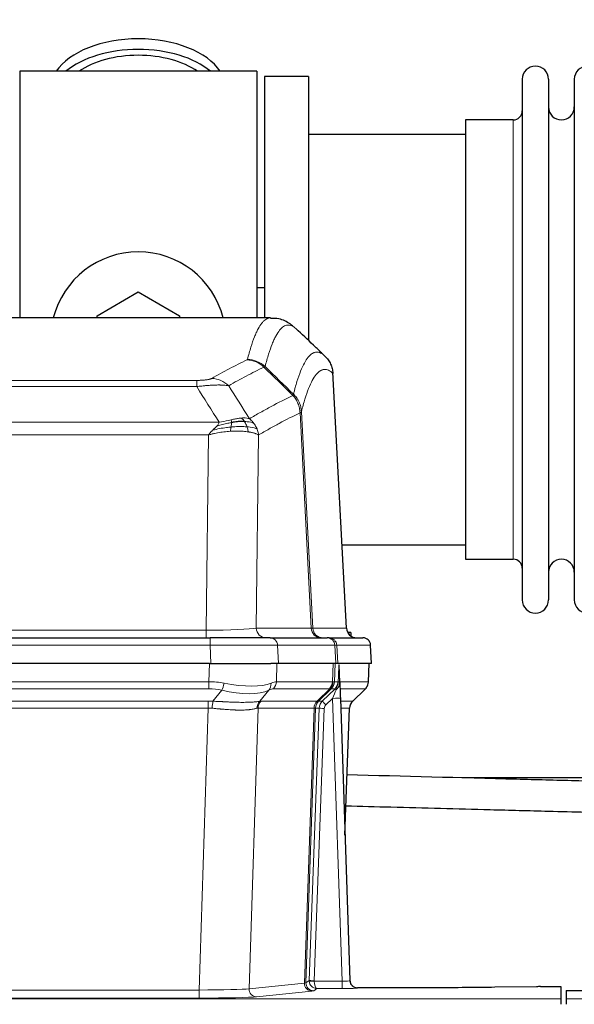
# Model space of a CAD drawing. Header units: inches. Extents: x 0 to 17820, y -10 to 12600.
# Tile 62 of 125: x 3944 to 4159, y 10429 to 10811. Entities that reach past the tile are written whole.
import ezdxf

# ---------------------------------------------------------------- set-up
doc = ezdxf.new("R2010")
doc.units = ezdxf.units.IN
doc.layers.add('1', color=7, linetype='Continuous', true_color=0xffffff)
doc.layers.add('254', color=7, linetype='Continuous', true_color=0xffffff)
doc.styles.add('latin_extended', font='simplex.shx')
doc.dimstyles.get("Standard").update_dxf_attribs({"dimtxt": 0.18, "dimasz": 0.18, "dimexe": 0.18, "dimexo": 0.0625, "dimgap": 0.09, "dimtad": 0, "dimtih": 1, "dimtoh": 1, "dimdec": 4, "dimzin": 0, "dimdsep": 46, "dimtxsty": 'Standard', "dimcen": 0.09, "dimadec": 0, "dimazin": 0, "dimtfac": 1, "dimtdec": 4, "dimtofl": 0, "dimtmove": 0, "dimatfit": 3, "dimfxl": 1, "dimtolj": 1, "dimtzin": 0, "dimarcsym": 0})

# ---------------------------------------------------------------- blocks, each defined once
blk = doc.blocks.new('_U8')
at = {"layer": '254', "color": 3, "linetype": 'Continuous', "lineweight": 13, "transparency": 16777216}
for p, q in [((3912.93, 9280.7), (3912.93, 11785.66)), ((3546.09, 9280.7), (3942.93, 9280.7)), ((3912.93, 9175.7), (3912.93, 8778.65)), ((5283.09, 8673.65), (3882.93, 8673.65))]:
    blk.add_line(p, q, dxfattribs=at)
at = {"layer": '254', "color": 3, "transparency": 16777216}
for points in [[(3930.43, 9175.7), (3895.43, 9175.7), (3912.93, 9280.7)], [(3895.43, 8778.65), (3930.43, 8778.65), (3912.93, 8673.65)]]:
    blk.add_solid(points, dxfattribs=at)
at = {"layer": 'Defpoints', "color": 0, "transparency": 16777216}
for p in [(3516.09, 9280.7), (3912.93, 8673.65), (5313.09, 8673.65)]:
    blk.add_point(p, dxfattribs=at)
at = {"layer": '254', "color": 2, "lineweight": 13, "transparency": 16777216, "insert": (3755.43, 11463.16), "char_height": 105, "attachment_point": 1, "rotation": 90, "style": 'latin_extended'}
blk.add_mtext('\\A1;607', dxfattribs=at)

msp = doc.modelspace()

# ---------------------------------------------------------------- linework, layer by layer
at = {"layer": '1', "color": 2, "linetype": 'Continuous', "lineweight": 25}
for p, q in [((3944.09, 10790.649), (3944.09, 10695.049)), ((4036.09, 10790.649), (3944.09, 10790.649)), ((4036.09, 10790.649), (4036.09, 10695.049)), ((4056.09, 10788.649), (4039.09, 10788.649)), ((4039.09, 10788.649), (4039.09, 10695.051)), ((4056.09, 10788.649), (4056.09, 10686.649)), ((4139.09, 10787.549), (4139.09, 10585.749)), ((4149.29, 10787.549), (4149.29, 10585.749)), ((4159.29, 10787.549), (4159.29, 10585.749)), ((4117.09, 10771.799), (4117.09, 10601.499)), ((4135.59, 10771.799), (4117.09, 10771.799)), ((4117.095, 10766.149), (4056.09, 10766.149)), ((3974.09, 10695.887), (3990.09, 10705.124)), ((3990.09, 10705.124), (4006.09, 10695.887)), ((4039.082, 10706.768), (4036.076, 10706.768)), ((4041.443, 10695.044), (3778.736, 10695.044)), ((3974.09, 10695.044), (3974.09, 10695.887)), ((4006.09, 10695.887), (4006.09, 10695.044)), ((4070.865, 10574.832), (4065.594, 10673.968)), ((4069.151, 10607.149), (4117.095, 10607.149)), ((4117.09, 10601.499), (4135.59, 10601.499)), ((4072.59, 10573.149), (4071.337, 10573.149)), ((4072.59, 10573.149), (4072.59, 10571.75)), ((3802.179, 10571.044), (4018, 10571.044)), ((4041.255, 10571.044), (4018, 10571.044)), ((4041.255, 10571.044), (4063.429, 10571.044)), ((4064.126, 10571.044), (4063.429, 10571.044)), ((4064.126, 10571.044), (4077.237, 10571.044)), ((4080.628, 10561.044), (4080.247, 10568.203)), ((4017.701, 10561.044), (3802.478, 10561.044)), ((4017.701, 10561.044), (4041.56, 10561.044)), ((4044.455, 10561.044), (4041.56, 10561.044)), ((4066.709, 10561.044), (4044.455, 10561.044)), ((4067.494, 10561.044), (4066.709, 10561.044)), ((4080.611, 10561.044), (4067.494, 10561.044)), ((4068.301, 10553.883), (4068.074, 10560.613)), ((4079.439, 10554.034), (4079.687, 10561.044)), ((4068.302, 10553.833), (4068.301, 10553.883)), ((4073.289, 10546.52), (4078.026, 10551.029)), ((4068.51, 10547.566), (4072.199, 10438.189)), ((4070.298, 10494.541), (4072.077, 10543.815)), ((4239.07, 10516.768), (4115.656, 10516.768)), ((4072.199, 10438.189), (4072.206, 10438.055)), ((4105.089, 10435.423), (4075.187, 10435.423)), ((4144.633, 10435.832), (4128.469, 10435.587)), ((4146.132, 10435.843), (4154.089, 10435.843)), ((4154.089, 10435.843), (4154.089, 10431.069)), ((4156.089, 10434.343), (4156.089, 10431.069)), ((4156.089, 10434.343), (4200.089, 10434.343)), ((4154.089, 10431.069), (4154.089, 10429)), ((4156.089, 10431.069), (4156.089, 10429))]:
    msp.add_line(p, q, dxfattribs=at)
at = {"layer": '1', "color": 110, "linetype": 'Continuous', "lineweight": 13}
for p, q in [((4135.59, 10771.799), (4135.59, 10601.499)), ((3807.418, 10670.837), (4012.761, 10670.837)), ((4012.761, 10668.421), (4012.761, 10670.837)), ((4070.853, 10574.835), (4065.605, 10673.53)), ((4012.761, 10668.421), (3807.418, 10668.421)), ((4057.206, 10574.835), (4052.854, 10658.227)), ((4053.41, 10658.703), (4057.787, 10574.835)), ((3798.687, 10654.59), (4021.492, 10654.59)), ((4017.379, 10649.692), (3802.8, 10649.692)), ((4016.411, 10574.009), (4017.379, 10649.692)), ((4036.811, 10649.682), (4035.854, 10574.835)), ((3803.768, 10574.009), (4016.411, 10574.009)), ((4016.411, 10571.044), (4016.411, 10574.009)), ((4035.854, 10574.835), (4057.206, 10574.835)), ((4057.787, 10574.835), (4070.853, 10574.835)), ((4018, 10568.201), (3802.179, 10568.201)), ((4018, 10571.044), (4018, 10568.201)), ((4018.293, 10561.044), (4018, 10568.201)), ((4066.336, 10568.201), (4044.162, 10568.201)), ((4044.162, 10568.201), (4044.455, 10561.044)), ((4066.709, 10561.044), (4066.336, 10568.201)), ((4067.12, 10568.201), (4067.494, 10561.044)), ((4080.231, 10568.201), (4067.12, 10568.201)), ((4080.611, 10561.044), (4080.231, 10568.201)), ((4017.51, 10554.05), (4017.701, 10561.044)), ((4043.883, 10561.044), (4043.692, 10554.05)), ((4065.44, 10554.05), (4065.683, 10561.044)), ((4066.468, 10561.044), (4066.225, 10554.05)), ((4079.423, 10554.05), (4079.671, 10561.044)), ((3802.669, 10554.05), (4017.51, 10554.05)), ((4017.51, 10551.312), (4017.51, 10554.05)), ((4043.692, 10554.05), (4065.44, 10554.05)), ((4066.225, 10554.05), (4067.686, 10554.05)), ((4068.295, 10554.05), (4079.423, 10554.05)), ((4017.51, 10551.312), (3802.669, 10551.312)), ((4019.081, 10546.485), (4022.534, 10550.754)), ((4040.733, 10550.754), (4037.24, 10546.436)), ((4064.257, 10551.312), (4042.51, 10551.312)), ((4059.477, 10546.504), (4064.423, 10551.3)), ((4064.969, 10551.3), (4060.077, 10546.556)), ((4061.514, 10546.562), (4066.441, 10551.312)), ((4066.441, 10551.312), (4065.007, 10551.312)), ((4078.205, 10551.312), (4068.385, 10551.312)), ((4073.297, 10546.539), (4078.11, 10551.12)), ((3803.011, 10546.562), (4017.168, 10546.562)), ((4017.168, 10543.824), (4017.168, 10546.562)), ((4037.743, 10546.504), (4059.477, 10546.504)), ((4060.102, 10546.562), (4061.514, 10546.562)), ((4065.512, 10547.569), (4062.902, 10545.054)), ((4069.206, 10438.028), (4065.512, 10547.569)), ((4068.544, 10546.562), (4073.284, 10546.562)), ((4017.168, 10543.824), (3803.011, 10543.824)), ((4013.694, 10434.538), (4017.168, 10543.824)), ((4036.561, 10543.783), (4033.103, 10435.007)), ((4058.295, 10543.783), (4036.561, 10543.783)), ((4054.588, 10437.254), (4058.301, 10543.783)), ((4058.884, 10543.827), (4055.174, 10437.368)), ((4056.402, 10438.265), (4060.294, 10543.827)), ((4062.291, 10543.686), (4058.4, 10438.124)), ((4060.294, 10543.827), (4058.884, 10543.827)), ((4072.066, 10543.827), (4068.636, 10543.827)), ((4070.293, 10494.714), (4072.066, 10543.827)), ((4055.174, 10437.368), (4056.402, 10438.265)), ((4058.401, 10438.028), (4069.206, 10438.028)), ((4069.206, 10438.028), (4069.206, 10435.134)), ((3806.485, 10434.538), (4013.694, 10434.538)), ((4013.694, 10434.538), (4013.694, 10431.435)), ((4033.103, 10435.007), (4054.588, 10437.254)), ((4057.497, 10434.137), (4036.012, 10431.89)), ((4059.364, 10435.134), (4058.17, 10434.262)), ((4069.206, 10435.134), (4059.364, 10435.134)), ((4075.187, 10435.423), (4075.197, 10435.291)), ((3666.089, 10431.069), (4154.089, 10431.069)), ((4013.694, 10431.435), (3806.485, 10431.435)), ((4156.089, 10431.069), (4644.089, 10431.069))]:
    msp.add_line(p, q, dxfattribs=at)
at = {"layer": '1', "color": 2, "linetype": 'Continuous', "lineweight": 25}
for centre, radius, start, end in [((4144.19, 10787.549), 5.1, 0, 180), ((4164.39, 10787.549), 5.1, 0, 180), ((4135.59, 10775.299), 3.5, 270, 0), ((4154.29, 10776.799), 5, 180, 0), ((3990.09, 10686.649), 34, 14.29875, 165.70125), ((4135.59, 10597.999), 3.5, 0, 90), ((4154.29, 10596.499), 5, 0, 180), ((4144.19, 10585.749), 5.1, 180, 0), ((4164.39, 10585.749), 5.1, 180, 0), ((4074.86, 10575.044), 4, 182.9487, 270), ((4077.251, 10568.044), 3, 3.83197, 90)]:
    msp.add_arc(centre, radius, start, end, dxfattribs=at)
for centre, major_axis, ratio, start_param, end_param in [((3990.09, 10783.719), (34, 0), 0.5735764, 0.3633693, 2.7782723), ((3990.09, 10779.623), (34, 0), 0.5735764, 0.6009523, 2.5406894), ((3990.09, 10779.623), (-30, 0), 0.5735764, 4.712389, 5.5877152), ((3990.09, 10779.623), (-30, 0), 0.5735764, 3.8370627, 4.712389), ((4068.51, 10547.74), (-0.227, 6.726), 0.0008736, 0.4374328, 1.5967123), ((4075.333, 10553.998), (3.174, -2.434), 0.9869112, 6.1322815, 6.2830018), ((4076.074, 10543.662), (-3.886, 0.947), 0.998973, 5.7186048, 6.4862172), ((4075.186, 10438.427), (-0.15, 3), 0.998739, 1.5545356, 3.0917055), ((4146.135, 10435.764), (-3, 0), 0.0262223, 4.7133912, 5.2365954)]:
    msp.add_ellipse(centre, major_axis=major_axis, ratio=ratio, start_param=start_param, end_param=end_param, dxfattribs=at)
at = {"layer": '1', "color": 110, "linetype": 'Continuous', "lineweight": 13}
for centre, major_axis, ratio, start_param, end_param in [((4032.269, 10668.827), (-4.281, 9.037), 0.9659395, 5.0815715, 5.8272089), ((4032.456, 10668.987), (-9.695, 2.45), 0.9931439, 4.2008878, 4.9582972), ((4018.608, 10661.681), (4.97, -8.677), 0.9635717, 1.8622888, 2.6052468), ((4016.491, 10575.044), (20.002, 0.052), 0.0517476, 4.708281, 6.0295934), ((4039.73, 10575.044), (0, 4), 0.9702957, 1.6231562, 3.1415927), ((4037.761, 10575.044), (-20.038, 0.208), 0.001459, 2.8976729, 3.1068244), ((4061.082, 10575.044), (0, -4), 0.9702957, 4.7647489, 6.2831853), ((4061.779, 10575.044), (0, -4), 0.9993908, 4.7647489, 6.2831853), ((4074.845, 10575.044), (0, -4), 0.9993908, 4.7647489, 6.2831853), ((4017.948, 10568.044), (27.018, 0.123), 0.0058026, 0.2445567, 1.5688664), ((4041.255, 10568.044), (0, -3), 0.9702957, 1.6231562, 3.1415927), ((4063.429, 10568.044), (0, -3), 0.9702957, 1.6231562, 3.1415927), ((4064.126, 10568.044), (0, -3), 0.9993908, 1.6231562, 3.1415927), ((4040.108, 10568.044), (27.029, 0.156), 0.000812, 0.0348973, 0.2440488), ((4077.237, 10568.044), (0, -3), 0.9993908, 1.6231562, 3.1415927), ((4016.861, 10531.19), (26.983, 1.545), 0.8452785, 1.2775604, 1.4983912), ((4022.534, 10553.631), (-0.881, -3.902), 0.2224052, 0.7930597, 1.5799958), ((4017.764, 10564.279), (-26.677, 8.186), 0.3267204, 1.882912, 2.7667489), ((4038.037, 10553.631), (1.736, -3.604), 0.8689501, 0.3464596, 1.1333957), ((4016.861, 10531.19), (27.492, 22.639), 0.1155218, 0.1441436, 0.3649744), ((4039.813, 10554.19), (0, -4), 0.9702957, 0.7679449, 1.5358897), ((4061.561, 10554.19), (0, -4), 0.9702957, 0.7679449, 1.5358897), ((4061.727, 10554.178), (-0.603, -3.954), 0.9772749, 0.9153799, 1.6837369), ((4062.192, 10554.178), (1.703, -3.619), 0.9971774, 0.3287851, 1.0971421), ((4062.23, 10554.19), (0, -4), 0.9993908, 0.7679449, 1.5358897), ((4038.43, 10531.19), (27.661, 22.629), 0.117212, 0.1096857, 0.1416659), ((4039.58, 10564.279), (-26.658, 10.191), 0.0473724, 2.9456198, 3.0909709), ((4038.43, 10531.19), (27.808, 22.856), 0.0163197, 0.0204946, 0.0524748), ((4069.684, 10553.98), (-1.999, 0.077), 0.1036431, 0.0350743, 0.8106069), ((4075.428, 10554.19), (0, 4), 0.9993908, 3.9095375, 4.6774824), ((4016.861, 10528.312), (16.721, 16.271), 0.9721633, 0.5640915, 0.7849223), ((4017.764, 10564.279), (-25.873, 10.634), 0.4068526, 1.919368, 2.8032049), ((4019.557, 10528.312), (23.46, 22.829), 0.1194803, 0.122173, 0.3430038), ((4041.126, 10528.312), (23.636, 22.829), 0.1185163, 0.0901183, 0.1220985), ((4039.58, 10564.279), (-25.449, 12.923), 0.0600246, 2.9512599, 3.096611), ((4041.207, 10528.312), (23.81, 22.997), 0.0168485, 0.0174428, 0.0494228), ((4065.512, 10547.639), (1.856, 4.567), 0.0053314, 4.6992705, 5.4949999), ((4063.665, 10554.19), (3.533, 1.889), 0.9978057, 4.9883772, 5.1348775), ((4067.83, 10549.873), (1.388, -1.44), 0.0242285, 3.1658454, 3.9417885), ((4068.416, 10550.528), (1.583, -1.222), 0.0276319, 3.169255, 3.9405385), ((4054.389, 10528.312), (23.826, 22.996), 0.016839, 6.1714068, 6.3006297), ((4016.379, 10522.562), (17.528, 16.98), 0.9676454, 0.704997, 0.7848445), ((4019.081, 10543.608), (0.32, 3.987), 0.0824896, 0.7712526, 1.5399639), ((4039.936, 10543.559), (-0.926, 3.891), 0.9457602, 0.5436933, 1.3082514), ((4040.439, 10543.626), (0, 4), 0.9702957, 0.7679449, 1.5315264), ((4013.677, 10522.395), (24.592, 23.931), 0.1189226, 0.1216051, 0.1966231), ((4062.173, 10543.626), (0, 4), 0.9702957, 0.7679449, 1.5315264), ((4062.179, 10543.626), (-0.019, 4), 0.9702844, 0.7633847, 1.5270253), ((4062.854, 10543.679), (-1.442, 3.731), 0.998056, 0.3995344, 1.1665625), ((4062.879, 10543.685), (0, 4), 0.9993908, 0.7679449, 1.5351916), ((4035.266, 10522.546), (24.847, 24.013), 0.0168512, 0.0174347, 0.0398884), ((4064.291, 10543.685), (2.83, 2.828), 0.9993905, 1.5533428, 2.3205896), ((4062.902, 10545.124), (1.388, -1.44), 0.0242285, 3.1658454, 4.7375178), ((4064.291, 10543.615), (1.703, 1.052), 0.998638, 1.7848011, 2.5520479), ((4065.512, 10547.465), (2.998, 0.101), 0.0348797, 6.2820091, 7.8528054), ((4076.061, 10543.685), (0, -4), 0.9993908, 3.9095375, 4.6767843), ((4048.416, 10522.545), (24.879, 24.014), 0.016827, 6.2565923, 6.3006169), ((4016.379, 10519.684), (2.819, 24.028), 0.8253154, 0.0219437, 0.1017912), ((4016.373, 10519.517), (20.559, 24.143), 0.1188179, 0.0965282, 0.1715462), ((4038.043, 10519.668), (20.848, 24.156), 0.0182439, 0.012207, 0.0346605), ((4062.291, 10543.756), (1.999, -0.074), 0.0348758, 3.1764983, 4.7136745), ((4051.193, 10519.668), (20.882, 24.158), 0.0154016, 6.2548756, 6.2989002), ((4059.4, 10438.159), (0.383, 2.976), 0.9995819, 1.6634693, 1.7592348), ((4058.4, 10438.194), (1.999, -0.074), 0.0348758, 3.1764983, 4.7136745), ((4058.401, 10438.098), (-1.997, -0.118), 0.0348391, 0.0373692, 1.5687431), ((4059.364, 10438.133), (-0.98, 2.84), 0.9849493, 1.294853, 2.8045628), ((4059.4, 10438.089), (0.606, 0.798), 0.9977275, 2.1838908, 2.2796563), ((4059.364, 10438.133), (-0.028, 3), 0.3214645, 1.6026847, 3.1123946), ((4069.194, 10438.29), (-3.005, 0.103), 0.0869619, 1.577888, 3.1486843), ((4075.197, 10438.29), (-2.991, -0.235), 0.9996552, 0.0000105, 1.4923863), ((4013.688, 10435.036), (20.013, 0.095), 0.0248544, 4.7125895, 6.0379715), ((4036.012, 10434.889), (0.312, -2.984), 0.969741, 4.5720353, 6.175756), ((4057.497, 10437.136), (0.312, -2.984), 0.969741, 4.5720353, 6.175756), ((4035.171, 10437.282), (20.016, 0.105), 0.0266879, 6.037898, 6.2472222), ((4058.17, 10437.261), (1.769, -2.423), 0.9990158, 4.0464368, 5.6519121), ((4035.171, 10434.283), (23.014, 0), 0.0261612, 6.0380559, 6.2473801), ((4069.194, 10435.291), (-6.003, 0), 0.0262109, 1.5728579, 3.1436542), ((4013.688, 10432.037), (-23.012, 0), 0.0261647, 1.5710736, 2.8964556)]:
    msp.add_ellipse(centre, major_axis=major_axis, ratio=ratio, start_param=start_param, end_param=end_param, dxfattribs=at)
for points, knots in [([(4032.456, 10678.923), (4032.894, 10680.662), (4033.784, 10683.858), (4034.705, 10686.493), (4035.407, 10688.258), (4035.643, 10688.811), (4036.119, 10689.847), (4036.359, 10690.33), (4037.084, 10691.673), (4037.575, 10692.428), (4038.199, 10693.195), (4038.324, 10693.34), (4038.575, 10693.611), (4038.954, 10693.992), (4039.336, 10694.294), (4040.107, 10694.791), (4040.72, 10695.015), (4041.343, 10695.044), (4041.436, 10695.044)], [0, 0, 0, 0, 0.1619138, 0.3238276, 0.3238276, 0.4047846, 0.4047846, 0.4857415, 0.4857415, 0.6476553, 0.6476553, 0.6881337, 0.6881337, 0.7286122, 0.8095691, 0.8095691, 0.9714829, 1, 1, 1, 1]), ([(4051.298, 10690.897), (4050.74, 10691.41), (4049.638, 10692.154), (4048.028, 10692.425), (4046.985, 10692.043), (4046.213, 10691.545), (4045.83, 10691.244), (4045.451, 10690.863), (4045.199, 10690.591), (4045.074, 10690.447), (4044.45, 10689.68), (4043.958, 10688.925), (4043.231, 10687.583), (4042.991, 10687.1), (4042.515, 10686.065), (4042.279, 10685.512), (4041.576, 10683.748), (4040.654, 10681.116), (4039.762, 10677.922), (4039.324, 10676.184)], [0, 0, 0, 0, 0.125, 0.25, 0.375, 0.375, 0.4375, 0.46875, 0.46875, 0.5, 0.5, 0.625, 0.625, 0.6875, 0.6875, 0.75, 0.75, 0.875, 1, 1, 1, 1]), ([(4018.608, 10671.587), (4019.742, 10672.239), (4020.877, 10672.878), (4023.149, 10674.128), (4024.287, 10674.739), (4027.702, 10676.533), (4029.984, 10677.674), (4032.269, 10678.761)], [0, 0, 0, 0, 0.25, 0.25, 0.5, 0.5, 1, 1, 1, 1]), ([(4032.456, 10678.923), (4032.45, 10678.896), (4032.431, 10678.869), (4032.368, 10678.815), (4032.325, 10678.788), (4032.269, 10678.761)], [0, 0, 0, 0, 0.5, 0.5, 1, 1, 1, 1]), ([(4050.321, 10665.469), (4050.377, 10665.692), (4050.433, 10665.912), (4050.545, 10666.349), (4050.713, 10666.996), (4051.109, 10668.459), (4051.452, 10669.631), (4052.145, 10671.865), (4053.086, 10674.552), (4054.544, 10677.71), (4055.548, 10679.232), (4056.122, 10679.925), (4056.186, 10679.999), (4056.314, 10680.144), (4056.507, 10680.354), (4056.958, 10680.797), (4057.35, 10681.094), (4057.678, 10681.296), (4057.744, 10681.335), (4057.876, 10681.406), (4058.074, 10681.507), (4058.539, 10681.694), (4058.942, 10681.772), (4059.754, 10681.819), (4060.851, 10681.589), (4061.979, 10680.775), (4062.55, 10680.221)], [0, 0, 0, 0, 0.015625, 0.015625, 0.03125, 0.0625, 0.125, 0.125, 0.25, 0.375, 0.5, 0.5, 0.515625, 0.515625, 0.53125, 0.5625, 0.625, 0.625, 0.640625, 0.640625, 0.65625, 0.6875, 0.75, 0.75, 0.875, 1, 1, 1, 1]), ([(4038.865, 10675.945), (4036.577, 10674.856), (4034.293, 10673.713), (4030.874, 10671.917), (4029.735, 10671.305), (4027.46, 10670.054), (4026.323, 10669.415), (4025.188, 10668.762)], [0, 0, 0, 0, 0.5, 0.5, 0.75, 0.75, 1, 1, 1, 1]), ([(4065.605, 10673.53), (4065.036, 10674.076), (4063.911, 10674.875), (4062.817, 10675.092), (4062.008, 10675.037), (4061.606, 10674.955), (4061.142, 10674.763), (4060.944, 10674.661), (4060.813, 10674.588), (4060.747, 10674.549), (4060.419, 10674.345), (4060.029, 10674.044), (4059.579, 10673.598), (4059.387, 10673.387), (4059.259, 10673.241), (4059.196, 10673.166), (4058.623, 10672.47), (4057.622, 10670.943), (4056.167, 10667.782), (4054.761, 10663.751), (4053.855, 10660.483), (4053.41, 10658.703)], [0, 0, 0, 0, 0.125, 0.25, 0.25, 0.3125, 0.34375, 0.359375, 0.359375, 0.375, 0.375, 0.4375, 0.46875, 0.484375, 0.484375, 0.5, 0.5, 0.625, 0.75, 0.875, 1, 1, 1, 1]), ([(4018.608, 10671.587), (4018.587, 10671.575), (4018.565, 10671.563), (4018.519, 10671.539), (4018.494, 10671.527), (4018.419, 10671.491), (4018.365, 10671.467), (4018.247, 10671.42), (4018.183, 10671.397), (4018.047, 10671.352), (4017.973, 10671.329), (4017.816, 10671.284), (4017.732, 10671.262), (4017.597, 10671.23), (4017.55, 10671.219), (4017.454, 10671.198), (4017.404, 10671.187), (4017.25, 10671.156), (4017.142, 10671.136), (4016.914, 10671.097), (4016.794, 10671.079), (4016.605, 10671.052), (4016.508, 10671.038), (4016.407, 10671.026), (4016.339, 10671.017), (4016.304, 10671.013), (4016.129, 10670.993), (4015.985, 10670.978), (4015.538, 10670.935), (4015.221, 10670.912), (4014.801, 10670.888), (4014.716, 10670.883), (4014.543, 10670.875), (4014.456, 10670.871), (4014.195, 10670.861), (4014.019, 10670.855), (4013.664, 10670.846), (4013.485, 10670.843), (4013.125, 10670.838), (4012.943, 10670.837), (4012.761, 10670.837)], [0, 0, 0, 0, 0.03125, 0.03125, 0.0625, 0.0625, 0.125, 0.125, 0.1875, 0.1875, 0.25, 0.25, 0.3125, 0.3125, 0.34375, 0.34375, 0.375, 0.375, 0.4375, 0.4375, 0.5, 0.5, 0.53125, 0.546875, 0.546875, 0.5625, 0.5625, 0.625, 0.625, 0.75, 0.75, 0.78125, 0.78125, 0.8125, 0.8125, 0.875, 0.875, 0.9375, 0.9375, 1, 1, 1, 1]), ([(4025.188, 10668.762), (4024.89, 10668.817), (4024.564, 10668.865), (4023.851, 10668.945), (4023.464, 10668.977), (4022.836, 10669.012), (4022.564, 10669.024), (4022.279, 10669.032), (4022.164, 10669.035), (4022.106, 10669.037), (4021.93, 10669.041), (4021.811, 10669.043), (4021.209, 10669.05), (4020.7, 10669.046), (4020.028, 10669.029), (4019.891, 10669.025), (4019.684, 10669.018), (4019.615, 10669.016), (4019.475, 10669.01), (4019.405, 10669.008), (4019.053, 10668.993), (4018.766, 10668.979), (4017.89, 10668.93), (4017.285, 10668.888), (4016.582, 10668.83), (4016.503, 10668.823), (4016.345, 10668.809), (4016.266, 10668.803), (4016.028, 10668.781), (4015.869, 10668.767), (4015.389, 10668.721), (4015.067, 10668.689), (4014.091, 10668.584), (4013.431, 10668.507), (4012.761, 10668.421)], [0, 0, 0, 0, 0.125, 0.125, 0.25, 0.25, 0.3125, 0.328125, 0.328125, 0.34375, 0.34375, 0.375, 0.375, 0.5, 0.5, 0.53125, 0.53125, 0.546875, 0.546875, 0.5625, 0.5625, 0.625, 0.625, 0.75, 0.75, 0.765625, 0.765625, 0.78125, 0.78125, 0.8125, 0.8125, 0.875, 0.875, 1, 1, 1, 1]), ([(4033.255, 10655.968), (4034.653, 10656.801), (4036.052, 10657.615), (4038.855, 10659.2), (4040.257, 10659.972), (4044.471, 10662.227), (4047.287, 10663.647), (4050.109, 10664.986)], [0, 0, 0, 0, 0.25, 0.25, 0.5, 0.5, 1, 1, 1, 1]), ([(4050.321, 10665.469), (4050.3, 10665.421), (4050.284, 10665.345), (4050.226, 10665.172), (4050.184, 10665.075), (4050.109, 10664.986)], [0, 0, 0, 0, 0.5, 0.5, 1, 1, 1, 1]), ([(4050.109, 10664.986), (4050.517, 10664.542), (4050.89, 10664.057), (4051.549, 10663.019), (4051.834, 10662.467), (4052.306, 10661.315), (4052.491, 10660.714), (4052.755, 10659.486), (4052.833, 10658.858), (4052.854, 10658.227)], [0, 0, 0, 0, 0.25, 0.25, 0.5, 0.5, 0.75, 0.75, 1, 1, 1, 1]), ([(4050.321, 10665.469), (4050.51, 10665.277), (4050.912, 10664.871), (4051.477, 10664.164), (4052.032, 10663.331), (4052.648, 10662.15), (4053.207, 10660.6), (4053.342, 10659.335), (4053.41, 10658.703)], [0, 0, 0, 0, 0.1064395, 0.2252974, 0.3565726, 0.5002636, 0.7501339, 1, 1, 1, 1]), ([(4026.11, 10655.534), (4025.75, 10655.453), (4025.383, 10655.37), (4023.889, 10655.036), (4022.713, 10654.779), (4021.492, 10654.59)], [0, 0, 0, 0, 0.25, 0.25, 1, 1, 1, 1]), ([(4030.079, 10656.229), (4029.93, 10656.216), (4029.779, 10656.201), (4029.164, 10656.13), (4028.685, 10656.055), (4027.691, 10655.874), (4027.176, 10655.767), (4026.469, 10655.613), (4026.29, 10655.574), (4026.11, 10655.534)], [0, 0, 0, 0, 0.125, 0.125, 0.5, 0.5, 0.875, 0.875, 1, 1, 1, 1]), ([(4026.26, 10654.501), (4026.262, 10654.625), (4026.26, 10654.741), (4026.247, 10655.006), (4026.231, 10655.143), (4026.183, 10655.372), (4026.151, 10655.465), (4026.11, 10655.534)], [0, 0, 0, 0, 0.25, 0.25, 0.625, 0.625, 1, 1, 1, 1]), ([(4033.255, 10655.968), (4032.562, 10656.192), (4031.796, 10656.286), (4030.669, 10656.271), (4030.378, 10656.255), (4030.079, 10656.229)], [0, 0, 0, 0, 0.75, 0.75, 1, 1, 1, 1]), ([(4031.304, 10654.907), (4031.205, 10655.057), (4031.104, 10655.198), (4030.847, 10655.527), (4030.69, 10655.701), (4030.379, 10656.001), (4030.226, 10656.128), (4030.079, 10656.229)], [0, 0, 0, 0, 0.25, 0.25, 0.625, 0.625, 1, 1, 1, 1]), ([(4034.962, 10654.161), (4034.839, 10654.327), (4034.711, 10654.49), (4034.379, 10654.887), (4034.168, 10655.117), (4033.726, 10655.557), (4033.495, 10655.768), (4033.255, 10655.968)], [0, 0, 0, 0, 0.25, 0.25, 0.625, 0.625, 1, 1, 1, 1]), ([(4052.854, 10658.227), (4050.168, 10656.951), (4047.488, 10655.602), (4043.478, 10653.465), (4042.142, 10652.735), (4039.475, 10651.236), (4038.142, 10650.468), (4036.811, 10649.682)], [0, 0, 0, 0, 0.5, 0.5, 0.75, 0.75, 1, 1, 1, 1]), ([(4053.41, 10658.703), (4053.403, 10658.685), (4053.377, 10658.614), (4053.27, 10658.503), (4053.077, 10658.369), (4052.923, 10658.271), (4052.854, 10658.227)], [0, 0, 0, 0, 0.1283244, 0.5000876, 0.7752121, 1, 1, 1, 1]), ([(4017.379, 10649.692), (4017.502, 10649.872), (4017.778, 10650.277), (4018.311, 10650.888), (4018.724, 10651.302), (4018.95, 10651.528)], [0, 0, 0, 0, 0.2664231, 0.5992998, 1, 1, 1, 1]), ([(4018.95, 10651.528), (4019.16, 10651.73), (4019.453, 10652.012), (4019.9, 10652.425), (4020.253, 10652.764), (4020.506, 10653.026), (4020.622, 10653.147)], [0, 0, 0, 0, 0.3659786, 0.5111863, 0.7766492, 1, 1, 1, 1]), ([(4026.092, 10652.759), (4025.514, 10652.705), (4024.926, 10652.64), (4022.552, 10652.327), (4020.723, 10651.98), (4018.95, 10651.528)], [0, 0, 0, 0, 0.25, 0.25, 1, 1, 1, 1]), ([(4020.622, 10653.147), (4020.855, 10653.407), (4021.277, 10653.879), (4021.426, 10654.37), (4021.492, 10654.59)], [0, 0, 0, 0, 0.5515604, 1, 1, 1, 1]), ([(4026.26, 10654.501), (4025.803, 10654.423), (4025.339, 10654.335), (4023.468, 10653.945), (4022.032, 10653.569), (4020.622, 10653.147)], [0, 0, 0, 0, 0.25, 0.25, 1, 1, 1, 1]), ([(4025.777, 10651.108), (4025.81, 10651.271), (4025.85, 10651.457), (4025.931, 10651.859), (4025.974, 10652.076), (4026.042, 10652.451), (4026.068, 10652.604), (4026.092, 10652.759)], [0, 0, 0, 0, 0.375, 0.375, 0.75, 0.75, 1, 1, 1, 1]), ([(4026.092, 10652.759), (4026.104, 10652.836), (4026.115, 10652.914), (4026.16, 10653.224), (4026.189, 10653.455), (4026.233, 10653.9), (4026.248, 10654.113), (4026.258, 10654.375), (4026.26, 10654.439), (4026.26, 10654.501)], [0, 0, 0, 0, 0.125, 0.125, 0.5, 0.5, 0.875, 0.875, 1, 1, 1, 1]), ([(4032.29, 10652.844), (4032.072, 10652.862), (4031.849, 10652.878), (4030.93, 10652.93), (4030.189, 10652.946), (4028.624, 10652.927), (4027.801, 10652.892), (4026.667, 10652.809), (4026.381, 10652.786), (4026.092, 10652.759)], [0, 0, 0, 0, 0.125, 0.125, 0.5, 0.5, 0.875, 0.875, 1, 1, 1, 1]), ([(4034.962, 10654.161), (4034.263, 10654.492), (4033.393, 10654.717), (4032.032, 10654.868), (4031.675, 10654.894), (4031.304, 10654.907)], [0, 0, 0, 0, 0.75, 0.75, 1, 1, 1, 1]), ([(4032.29, 10652.844), (4032.259, 10652.935), (4032.226, 10653.026), (4032.092, 10653.389), (4031.979, 10653.662), (4031.73, 10654.187), (4031.593, 10654.44), (4031.402, 10654.755), (4031.353, 10654.832), (4031.304, 10654.907)], [0, 0, 0, 0, 0.125, 0.125, 0.5, 0.5, 0.875, 0.875, 1, 1, 1, 1]), ([(4036.172, 10652.02), (4035.56, 10652.306), (4034.664, 10652.546), (4033.134, 10652.763), (4032.724, 10652.808), (4032.29, 10652.844)], [0, 0, 0, 0, 0.75, 0.75, 1, 1, 1, 1]), ([(4032.78, 10650.883), (4032.708, 10651.283), (4032.609, 10651.777), (4032.407, 10652.483), (4032.351, 10652.663), (4032.29, 10652.844)], [0, 0, 0, 0, 0.75, 0.75, 1, 1, 1, 1]), ([(4036.172, 10652.02), (4036.133, 10652.115), (4036.093, 10652.209), (4035.925, 10652.581), (4035.786, 10652.856), (4035.483, 10653.393), (4035.319, 10653.654), (4035.083, 10653.994), (4035.023, 10654.078), (4034.962, 10654.161)], [0, 0, 0, 0, 0.125, 0.125, 0.5, 0.5, 0.875, 0.875, 1, 1, 1, 1]), ([(4036.811, 10649.682), (4036.727, 10650.279), (4036.585, 10650.871), (4036.322, 10651.641), (4036.25, 10651.832), (4036.172, 10652.02)], [0, 0, 0, 0, 0.75, 0.75, 1, 1, 1, 1]), ([(4025.777, 10651.108), (4025.37, 10651.079), (4024.564, 10651.021), (4023.331, 10650.886), (4022.107, 10650.717), (4020.894, 10650.513), (4019.7, 10650.274), (4018.529, 10650.005), (4017.76, 10649.795), (4017.379, 10649.692)], [0, 0, 0, 0, 0.1523218, 0.3014284, 0.4473536, 0.5901335, 0.7298066, 0.8664141, 1, 1, 1, 1]), ([(4032.78, 10650.883), (4032.471, 10650.925), (4031.864, 10651.007), (4030.881, 10651.096), (4029.878, 10651.156), (4028.858, 10651.187), (4027.831, 10651.189), (4026.809, 10651.166), (4026.117, 10651.127), (4025.777, 10651.108)], [0, 0, 0, 0, 0.1580483, 0.3110147, 0.4589091, 0.6017421, 0.7395257, 0.8722733, 1, 1, 1, 1]), ([(4036.811, 10649.682), (4036.69, 10649.754), (4036.456, 10649.893), (4036.015, 10650.085), (4035.545, 10650.257), (4035.056, 10650.408), (4034.563, 10650.538), (4034.081, 10650.649), (4033.62, 10650.743), (4033.192, 10650.82), (4032.911, 10650.863), (4032.78, 10650.883)], [0, 0, 0, 0, 0.1527923, 0.2951653, 0.4271184, 0.5486511, 0.6597631, 0.7604539, 0.8507236, 0.9305721, 1, 1, 1, 1]), ([(4067.686, 10554.05), (4067.707, 10554.602), (4067.729, 10555.154), (4067.772, 10556.256), (4067.794, 10556.807), (4067.826, 10557.631), (4067.837, 10557.906), (4067.859, 10558.455), (4067.87, 10558.729), (4067.893, 10559.276), (4067.904, 10559.549), (4067.921, 10559.958), (4067.927, 10560.094), (4067.938, 10560.365), (4067.944, 10560.501), (4067.95, 10560.636)], [0, 0, 0, 0, 0.25, 0.25, 0.5, 0.5, 0.625, 0.625, 0.75, 0.75, 0.875, 0.875, 0.9375, 0.9375, 1, 1, 1, 1]), ([(4019.081, 10546.485), (4019.599, 10546.462), (4020.114, 10546.438), (4021.14, 10546.386), (4021.65, 10546.36), (4022.284, 10546.327), (4022.411, 10546.321), (4022.664, 10546.308), (4022.79, 10546.301), (4023.167, 10546.282), (4023.416, 10546.269), (4024.158, 10546.232), (4024.645, 10546.208), (4025.604, 10546.165), (4026.076, 10546.145), (4027.004, 10546.11), (4027.461, 10546.095), (4028.134, 10546.076), (4028.357, 10546.07), (4028.688, 10546.063), (4028.798, 10546.06), (4028.962, 10546.057), (4029.016, 10546.056), (4029.125, 10546.054), (4029.611, 10546.046), (4030.08, 10546.042), (4030.885, 10546.04), (4031.663, 10546.045), (4032.386, 10546.061), (4033.082, 10546.082), (4033.416, 10546.096), (4033.816, 10546.116), (4033.895, 10546.12), (4034.052, 10546.128), (4034.129, 10546.133), (4034.358, 10546.146), (4034.506, 10546.156), (4034.935, 10546.186), (4035.204, 10546.207), (4035.705, 10546.253), (4035.939, 10546.276), (4036.37, 10546.323), (4036.569, 10546.347), (4036.931, 10546.393), (4037.094, 10546.416), (4037.24, 10546.436)], [0, 0, 0, 0, 0.0625, 0.0625, 0.125, 0.125, 0.140625, 0.140625, 0.15625, 0.15625, 0.1875, 0.1875, 0.25, 0.25, 0.3125, 0.3125, 0.375, 0.375, 0.40625, 0.40625, 0.421875, 0.421875, 0.4296875, 0.4296875, 0.4375, 0.5, 0.5, 0.5625, 0.625, 0.625, 0.6875, 0.6875, 0.703125, 0.703125, 0.71875, 0.71875, 0.75, 0.75, 0.8125, 0.8125, 0.875, 0.875, 0.9375, 0.9375, 1, 1, 1, 1]), ([(4036.141, 10543.723), (4035.986, 10543.681), (4035.814, 10543.638), (4035.438, 10543.552), (4035.235, 10543.51), (4034.797, 10543.428), (4034.563, 10543.388), (4034.063, 10543.313), (4033.797, 10543.278), (4033.375, 10543.23), (4033.23, 10543.215), (4033.007, 10543.193), (4032.931, 10543.186), (4032.779, 10543.173), (4032.702, 10543.166), (4032.314, 10543.135), (4031.991, 10543.113), (4031.321, 10543.079), (4030.627, 10543.054), (4029.886, 10543.046), (4029.12, 10543.046), (4028.726, 10543.051), (4028.268, 10543.062), (4028.217, 10543.063), (4028.114, 10543.066), (4028.063, 10543.068), (4027.908, 10543.072), (4027.597, 10543.082), (4027.282, 10543.094), (4026.647, 10543.121), (4026.216, 10543.143), (4025.342, 10543.196), (4024.898, 10543.225), (4023.996, 10543.291), (4023.539, 10543.328), (4022.842, 10543.386), (4022.607, 10543.406), (4022.254, 10543.437), (4022.135, 10543.448), (4021.897, 10543.469), (4021.778, 10543.479), (4021.182, 10543.533), (4020.702, 10543.578), (4019.737, 10543.668), (4019.251, 10543.713), (4018.762, 10543.757)], [0, 0, 0, 0, 0.0625, 0.0625, 0.125, 0.125, 0.1875, 0.1875, 0.25, 0.25, 0.28125, 0.28125, 0.296875, 0.296875, 0.3125, 0.3125, 0.375, 0.375, 0.4375, 0.5, 0.5, 0.5625, 0.5625, 0.5703125, 0.5703125, 0.578125, 0.578125, 0.59375, 0.625, 0.625, 0.6875, 0.6875, 0.75, 0.75, 0.8125, 0.8125, 0.84375, 0.84375, 0.859375, 0.859375, 0.875, 0.875, 0.9375, 0.9375, 1, 1, 1, 1]), ([(4058.863, 10543.823), (4058.827, 10543.809), (4058.762, 10543.799), (4058.574, 10543.785), (4058.452, 10543.783), (4058.301, 10543.783)], [0, 0, 0, 0, 0.5, 0.5, 1, 1, 1, 1])]:
    msp.add_open_spline(points, degree=3, knots=knots, dxfattribs=at)
at = {"layer": '1', "color": 2, "linetype": 'Continuous', "lineweight": 25}
for points, knots in [([(4050.16, 10691.729), (4049.814, 10692.081), (4048.391, 10693.273), (4045.424, 10694.783), (4042.59, 10694.869), (4041.467, 10694.797)], [0, 0, 0, 0, 0.1889149, 0.7020037, 1, 1, 1, 1]), ([(4062.55, 10680.221), (4062.776, 10680.006), (4062.993, 10679.78), (4063.403, 10679.309), (4063.597, 10679.063), (4063.961, 10678.554), (4064.131, 10678.29), (4064.445, 10677.747), (4064.59, 10677.468), (4064.851, 10676.897), (4064.968, 10676.605), (4065.174, 10676.01), (4065.263, 10675.708), (4065.486, 10674.789), (4065.576, 10674.162), (4065.605, 10673.53)], [0, 0, 0, 0, 0.125, 0.125, 0.25, 0.25, 0.375, 0.375, 0.5, 0.5, 0.625, 0.625, 0.75, 0.75, 1, 1, 1, 1]), ([(4031.304, 10654.907), (4031.118, 10654.913), (4030.929, 10654.917), (4030.157, 10654.919), (4029.547, 10654.894), (4028.277, 10654.79), (4027.618, 10654.712), (4026.716, 10654.577), (4026.489, 10654.54), (4026.26, 10654.501)], [0, 0, 0, 0, 0.125, 0.125, 0.5, 0.5, 0.875, 0.875, 1, 1, 1, 1]), ([(4066.833, 10551.749), (4066.85, 10551.77), (4066.866, 10551.792), (4066.899, 10551.836), (4066.914, 10551.858), (4066.961, 10551.924), (4066.992, 10551.968), (4067.079, 10552.101), (4067.133, 10552.19), (4067.233, 10552.371), (4067.28, 10552.463), (4067.344, 10552.603), (4067.365, 10552.65), (4067.404, 10552.745), (4067.423, 10552.792), (4067.476, 10552.935), (4067.508, 10553.031), (4067.564, 10553.226), (4067.588, 10553.324), (4067.63, 10553.525), (4067.647, 10553.626), (4067.666, 10553.783), (4067.672, 10553.835), (4067.681, 10553.942), (4067.684, 10553.996), (4067.686, 10554.05)], [0, 0, 0, 0, 0.03125, 0.03125, 0.0625, 0.0625, 0.125, 0.125, 0.25, 0.25, 0.375, 0.375, 0.4375, 0.4375, 0.5, 0.5, 0.625, 0.625, 0.75, 0.75, 0.875, 0.875, 0.9375, 0.9375, 1, 1, 1, 1]), ([(4067.288, 10551.349), (4067.307, 10551.373), (4067.327, 10551.395), (4067.367, 10551.439), (4067.387, 10551.46), (4067.427, 10551.502), (4067.447, 10551.523), (4067.487, 10551.565), (4067.506, 10551.585), (4067.564, 10551.648), (4067.602, 10551.691), (4067.674, 10551.777), (4067.709, 10551.821), (4067.776, 10551.912), (4067.808, 10551.958), (4067.854, 10552.029), (4067.869, 10552.053), (4067.898, 10552.102), (4067.913, 10552.126), (4067.982, 10552.25), (4068.032, 10552.352), (4068.118, 10552.563), (4068.155, 10552.671), (4068.193, 10552.811), (4068.201, 10552.839), (4068.215, 10552.896), (4068.221, 10552.925), (4068.24, 10553.01), (4068.251, 10553.068), (4068.279, 10553.241), (4068.304, 10553.475), (4068.307, 10553.713), (4068.302, 10553.833)], [0, 0, 0, 0, 0.03125, 0.03125, 0.0625, 0.0625, 0.09375, 0.09375, 0.125, 0.125, 0.1875, 0.1875, 0.25, 0.25, 0.3125, 0.3125, 0.34375, 0.34375, 0.375, 0.375, 0.5, 0.5, 0.625, 0.625, 0.65625, 0.65625, 0.6875, 0.6875, 0.75, 0.75, 0.875, 1, 1, 1, 1]), ([(4078.507, 10551.564), (4078.564, 10551.632), (4078.692, 10551.815), (4078.942, 10552.196), (4079.247, 10552.879), (4079.452, 10553.53), (4079.421, 10553.942), (4079.415, 10553.997)], [0, 0, 0, 0, 0.2255282, 0.4356233, 0.6511466, 0.9537437, 1, 1, 1, 1]), ([(4066.838, 10550.852), (4066.877, 10550.892), (4066.917, 10550.932), (4066.994, 10551.013), (4067.032, 10551.053), (4067.145, 10551.177), (4067.218, 10551.262), (4067.288, 10551.349)], [0, 0, 0, 0, 0.25, 0.25, 0.5, 0.5, 1, 1, 1, 1]), ([(4239.193, 10513.533), (4231.711, 10513.729), (4213.388, 10514.209), (4186.841, 10514.904), (4160.213, 10515.601), (4122.509, 10516.588), (4093.029, 10517.36), (4071.111, 10517.934)], [0, 0, 0, 0, 0.1335307, 0.3270399, 0.4738257, 0.608797, 1, 1, 1, 1]), ([(4070.678, 10505.942), (4076.505, 10505.789), (4095.156, 10505.301), (4121.337, 10504.615), (4151.43, 10503.827), (4180.645, 10503.062), (4210.769, 10502.273), (4231.154, 10501.739), (4239.592, 10501.518)], [0, 0, 0, 0, 0.1034875, 0.3312587, 0.464987, 0.6379465, 0.8501372, 1, 1, 1, 1]), ([(4128.469, 10435.587), (4124.936, 10435.534), (4121.134, 10435.493), (4113.251, 10435.437), (4109.17, 10435.423), (4105.089, 10435.423)], [0, 0, 0, 0, 0.5, 0.5, 1, 1, 1, 1])]:
    msp.add_open_spline(points, degree=3, knots=knots, dxfattribs=at)
for points, degree in [([(4058.04, 10684.501), (4055.793, 10686.633), (4053.546, 10688.765), (4051.298, 10690.897)], 3), ([(4062.548, 10680.223), (4058.04, 10684.501)], 1), ([(4067.95, 10560.636), (4067.954, 10560.632), (4067.978, 10560.624), (4068.036, 10560.617), (4068.074, 10560.613)], 3)]:
    msp.add_open_spline(points, degree=degree, dxfattribs=at)
at = {"layer": '1', "color": 110, "linetype": 'Continuous', "lineweight": 13}
for points in [[(4039.324, 10676.184), (4039.283, 10676.156), (4039.166, 10676.088), (4038.978, 10675.996), (4038.865, 10675.945)], [(4050.109, 10664.986), (4046.362, 10668.639), (4042.614, 10672.292), (4038.865, 10675.945)], [(4039.324, 10676.184), (4042.99, 10672.613), (4046.656, 10669.041), (4050.321, 10665.469)], [(4021.492, 10654.59), (4018.599, 10659.205), (4015.689, 10663.815), (4012.761, 10668.421)], [(4025.188, 10668.762), (4027.892, 10664.501), (4030.581, 10660.236), (4033.255, 10655.968)], [(4059.482, 10546.504), (4059.646, 10546.51), (4059.908, 10546.524), (4060.042, 10546.545), (4060.077, 10546.556)]]:
    msp.add_open_spline(points, degree=3, dxfattribs=at)
for points, weights in [([(4059.477, 10546.504), (4059.48, 10546.504), (4059.482, 10546.504)], [0.499999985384, 0.500000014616, 0.499999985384]), ([(4058.301, 10543.783), (4058.298, 10543.783), (4058.295, 10543.783)], [0.50000001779, 0.49999998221, 0.50000001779])]:
    msp.add_rational_spline(points, weights, degree=2, dxfattribs=at)

# ---------------------------------------------------------------- dimensions: what is measured, and where the dimension line sits
at = {"layer": '254', "color": 2, "linetype": 'Continuous', "lineweight": 13}
dim = msp.add_linear_dim(base=(3912.933, 8673.649), p1=(3516.09, 9280.695), p2=(5313.09, 8673.649), angle=90, dimstyle='Standard', override={"dimscale": 30, "dimtxt": 3.5, "dimasz": 3.5, "dimexe": 1, "dimexo": 1, "dimgap": 1.75, "dimtad": 1, "dimtih": 0, "dimtoh": 0, "dimdec": 0, "dimlfac": 1, "dimzin": 8, "dimdsep": 46, "dimlunit": 2, "dimtxsty": 'latin_extended', "dimsah": 1, "dimse1": 0, "dimse2": 0, "dimsd1": 0, "dimsd2": 0, "dimclrd": 3, "dimclre": 3, "dimclrt": 2, "dimtol": 0, "dimtm": -0.1, "dimtfac": 0.714286, "dimtdec": 3, "dimtofl": 1, "dimtmove": 0, "dimtzin": 8, "dimlwd": 13, "dimlwe": 13}, dxfattribs=at)
dim.commit()
dim.dimension.update_dxf_attribs({"geometry": '_U8', "text_midpoint": (3912.933, 11598.164), "dimtype": 160})

doc.saveas('drawing.dxf')
